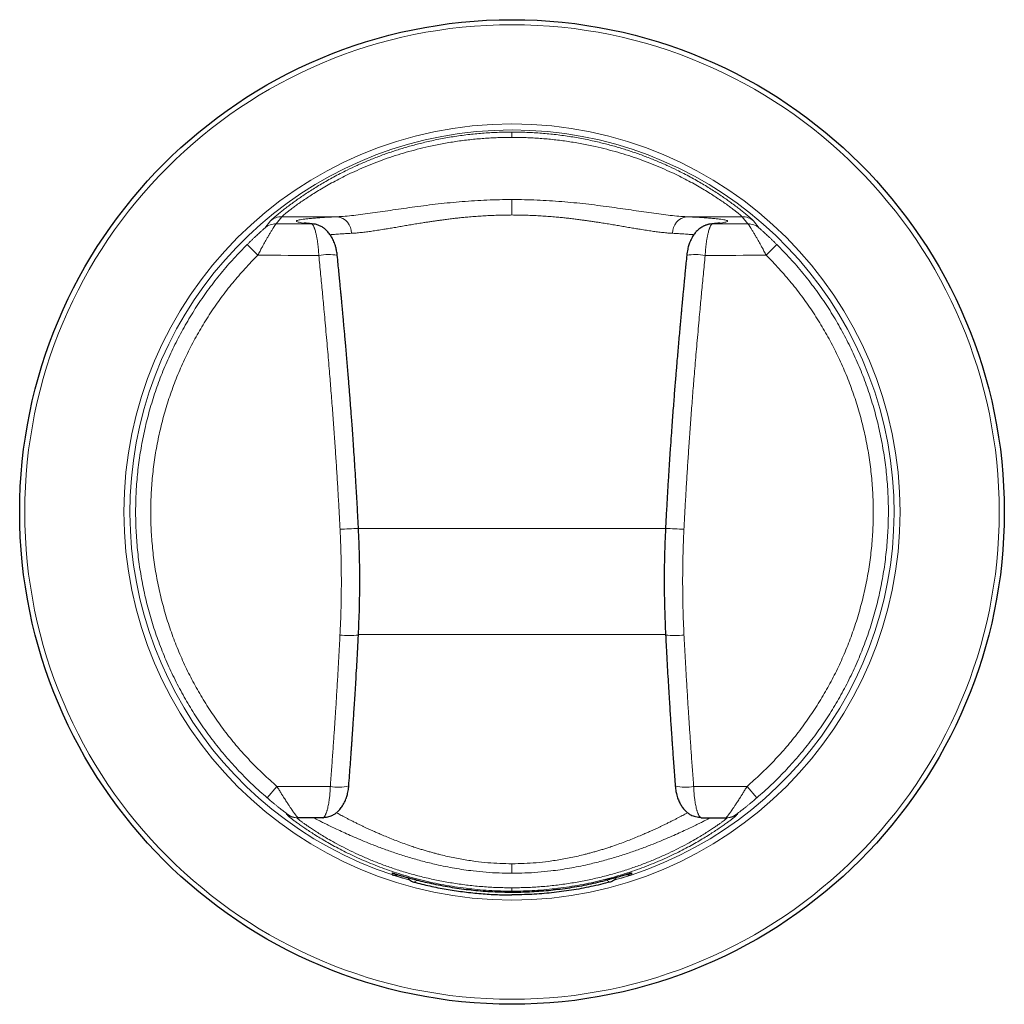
# Model space of a CAD drawing. Header units: millimetres. Extents: x 8 to 2314, y 12 to 2305.
# Tile 14 of 156: x 813 to 869, y 914 to 971. Entities that reach past the tile are written whole.
import ezdxf

# ---------------------------------------------------------------- set-up
doc = ezdxf.new("R2010")
doc.units = ezdxf.units.MM

msp = doc.modelspace()

# ---------------------------------------------------------------- linework, layer by layer
at = {"color": 252, "linetype": 'Continuous', "lineweight": 0}
for p, q in [((827.749, 959.283), (827.427, 958.875)), ((830.947, 959.283), (827.749, 959.283)), ((851.066, 959.283), (854.263, 959.283)), ((854.263, 959.283), (854.586, 958.875)), ((826.771, 958.63), (827.111, 959.053)), ((855.242, 958.63), (854.901, 959.053)), ((826.373, 957.064), (825.761, 957.682)), ((855.64, 957.064), (856.252, 957.682)), ((832.162, 941.335), (849.847, 941.335)), ((849.848, 935.228), (832.163, 935.228)), ((827.476, 926.485), (826.91, 925.824)), ((827.476, 926.485), (830.548, 926.485)), ((854.537, 926.485), (851.465, 926.485)), ((854.537, 926.485), (855.102, 925.824)), ((828.016, 924.881), (828.081, 924.88)), ((853.997, 924.881), (853.932, 924.88)), ((834.109, 921.499), (834.171, 921.483)), ((847.903, 921.499), (847.849, 921.484))]:
    msp.add_line(p, q, dxfattribs=at)
at = {"color": 7, "linetype": 'Continuous', "lineweight": 30}
for p, q in [((828.678, 924.683), (828.614, 924.683)), ((830.115, 924.683), (828.678, 924.683)), ((851.898, 924.683), (853.335, 924.683)), ((853.335, 924.683), (853.399, 924.683))]:
    msp.add_line(p, q, dxfattribs=at)
at = {"color": 252, "linetype": 'Continuous', "lineweight": 0, "flags": 128}
for points in [[(827.427, 958.875), (827.682, 958.875), (827.936, 958.874), (828.191, 958.873), (828.445, 958.873), (828.7, 958.872), (828.954, 958.871), (829.209, 958.87), (829.464, 958.87)], [(829.585, 958.863), (829.583, 958.863), (829.464, 958.87)], [(852.398, 958.859), (852.43, 958.863), (852.549, 958.87)], [(854.586, 958.875), (854.331, 958.875), (854.077, 958.874), (853.822, 958.873), (853.568, 958.873), (853.313, 958.872), (853.058, 958.871), (852.804, 958.87), (852.549, 958.87)], [(829.883, 957.054), (829.444, 957.055), (829.005, 957.056), (828.566, 957.058), (828.127, 957.059), (827.689, 957.06), (827.25, 957.061), (826.812, 957.063), (826.373, 957.064)], [(852.13, 957.054), (852.569, 957.055), (853.008, 957.056), (853.447, 957.058), (853.886, 957.059), (854.324, 957.06), (854.763, 957.061), (855.201, 957.063), (855.64, 957.064)], [(841.006, 922.033), (841.006, 921.951), (841.006, 921.871), (841.006, 921.793), (841.006, 921.719), (841.006, 921.651), (841.006, 921.588), (841.006, 921.532), (841.006, 921.485)], [(834.108, 921.398), (834.108, 921.408), (834.109, 921.444), (834.109, 921.499)], [(847.905, 921.398), (847.904, 921.408), (847.904, 921.444), (847.903, 921.499)], [(835.353, 920.977), (835.396, 920.998), (835.567, 921.083), (835.57, 921.084)], [(841.006, 920.646), (841.006, 920.603), (841.006, 920.565), (841.006, 920.532), (841.006, 920.505), (841.006, 920.483), (841.006, 920.468), (841.006, 920.458), (841.006, 920.454)], [(846.66, 920.977), (846.617, 920.998), (846.445, 921.083), (846.443, 921.084)]]:
    msp.add_lwpolyline(points, dxfattribs=at)
at = {"color": 7, "linetype": 'Continuous', "lineweight": 30}
msp.add_circle((841.006, 942.283), 28.344, dxfattribs=at)
at = {"color": 252, "linetype": 'Continuous', "lineweight": 0}
for radius in [28.054, 22.344]:
    msp.add_circle((841.006, 942.283), radius, dxfattribs=at)
for centre, radius, start, end in [((841.006, 942.283), 21.996, 285.4797, 254.501), ((827.748, 958.284), 0.999, 89.9367, 129.6153), ((830.823, 958.357), 0.934, 358.1365, 82.3653), ((851.19, 958.357), 0.934, 97.6347, 181.8635), ((854.265, 958.284), 0.999, 50.3847, 90.0633), ((827.426, 957.877), 0.999, 89.9398, 131.0227), ((854.587, 957.877), 0.999, 48.9773, 90.0602), ((830.432, 954.318), 2.791, 79.3524, 101.3447), ((851.581, 954.318), 2.791, 78.6553, 100.6476), ((827.189, 1025.536), 84.342, 272.66202, 273.38352), ((854.823, 1025.536), 84.342, 266.61648, 267.33798), ((831.663, 940.841), 5.668, 264.3346, 275.0728), ((850.35, 940.841), 5.668, 264.9272, 275.6654), ((831.023, 928.948), 2.509, 259.0719, 283.5308), ((850.989, 928.948), 2.509, 256.4692, 280.9281), ((828.614, 925.682), 1, 233.2514, 269.9997), ((828.678, 925.682), 1, 233.3923, 269.9997), ((853.335, 925.682), 1, 270.0003, 306.6077), ((853.399, 925.682), 1, 270.0003, 306.7486)]:
    msp.add_arc(centre, radius, start, end, dxfattribs=at)
for points, knots in [([(827.111, 959.053), (827.121, 959.064), (827.141, 959.085), (827.213, 959.151), (827.316, 959.243), (827.454, 959.36), (827.625, 959.501), (827.828, 959.664), (828.065, 959.848), (828.316, 960.036), (828.572, 960.221), (828.826, 960.398), (829.1, 960.584), (829.395, 960.776), (829.706, 960.972), (830.034, 961.17), (830.376, 961.368), (830.736, 961.568), (831.117, 961.768), (831.563, 961.992), (832.083, 962.237), (832.684, 962.499), (833.312, 962.749), (833.955, 962.982), (834.611, 963.196), (835.285, 963.393), (836.01, 963.579), (836.787, 963.748), (837.616, 963.896), (838.457, 964.013), (839.305, 964.095), (840.153, 964.147), (840.722, 964.154), (841.006, 964.157)], [0, 0, 0, 0, 0.031634, 0.06316, 0.09472, 0.126456, 0.157921, 0.189379, 0.220965, 0.252811, 0.277603, 0.302475, 0.327485, 0.35269, 0.378147, 0.40282, 0.427674, 0.452755, 0.478107, 0.503773, 0.53879, 0.574373, 0.610611, 0.64624, 0.6811, 0.716521, 0.752564, 0.793242, 0.834529, 0.876493, 0.917491, 0.958642, 1, 1, 1, 1]), ([(841.006, 963.852), (840.735, 963.849), (840.194, 963.843), (839.384, 963.797), (838.577, 963.723), (837.776, 963.619), (836.985, 963.487), (836.244, 963.335), (835.553, 963.17), (834.911, 962.994), (834.284, 962.803), (833.67, 962.594), (833.072, 962.371), (832.497, 962.136), (831.967, 961.902), (831.481, 961.672), (831.038, 961.448), (830.619, 961.225), (830.225, 961.003), (829.856, 960.784), (829.515, 960.572), (829.201, 960.369), (828.916, 960.176), (828.66, 959.996), (828.434, 959.832), (828.239, 959.685), (828.076, 959.558), (827.945, 959.453), (827.846, 959.371), (827.777, 959.311), (827.759, 959.292), (827.749, 959.283)], [0, 0, 0, 0, 0.04173, 0.083319, 0.12488, 0.166929, 0.208572, 0.24993, 0.2858, 0.321321, 0.35658, 0.392309, 0.428321, 0.463988, 0.499419, 0.530973, 0.562283, 0.593434, 0.624514, 0.655722, 0.686806, 0.717859, 0.748972, 0.780265, 0.811536, 0.84288, 0.874391, 0.905732, 0.937054, 0.968447, 1, 1, 1, 1]), ([(854.901, 959.053), (854.892, 959.064), (854.872, 959.085), (854.8, 959.151), (854.697, 959.243), (854.559, 959.36), (854.388, 959.501), (854.185, 959.664), (853.948, 959.848), (853.697, 960.036), (853.441, 960.221), (853.187, 960.398), (852.913, 960.584), (852.618, 960.776), (852.306, 960.972), (851.979, 961.17), (851.637, 961.368), (851.276, 961.568), (850.896, 961.768), (850.45, 961.992), (849.93, 962.237), (849.329, 962.499), (848.701, 962.749), (848.058, 962.982), (847.402, 963.196), (846.728, 963.393), (846.003, 963.579), (845.226, 963.748), (844.397, 963.896), (843.556, 964.013), (842.708, 964.095), (841.86, 964.147), (841.291, 964.154), (841.006, 964.157)], [0, 0, 0, 0, 0.031634, 0.06316, 0.09472, 0.126456, 0.157921, 0.189379, 0.220965, 0.252811, 0.277603, 0.302475, 0.327485, 0.35269, 0.378147, 0.40282, 0.427674, 0.452755, 0.478107, 0.503773, 0.53879, 0.574373, 0.610611, 0.64624, 0.6811, 0.716521, 0.752564, 0.793242, 0.834529, 0.876493, 0.917491, 0.958642, 1, 1, 1, 1]), ([(841.006, 964.157), (841.006, 964.153), (841.006, 964.144), (841.006, 964.081), (841.006, 963.987), (841.006, 963.897), (841.006, 963.852)], [0, 0, 0, 0, 0.247515, 0.499991, 0.752472, 1, 1, 1, 1]), ([(841.006, 963.852), (841.278, 963.849), (841.819, 963.843), (842.629, 963.797), (843.436, 963.723), (844.237, 963.619), (845.028, 963.487), (845.769, 963.335), (846.46, 963.17), (847.102, 962.994), (847.729, 962.803), (848.343, 962.594), (848.941, 962.371), (849.516, 962.136), (850.046, 961.902), (850.532, 961.672), (850.975, 961.448), (851.394, 961.225), (851.788, 961.003), (852.156, 960.784), (852.498, 960.572), (852.811, 960.369), (853.097, 960.176), (853.353, 959.996), (853.579, 959.832), (853.774, 959.685), (853.937, 959.558), (854.068, 959.453), (854.167, 959.371), (854.236, 959.311), (854.254, 959.292), (854.263, 959.283)], [0, 0, 0, 0, 0.04173, 0.083319, 0.12488, 0.166929, 0.208572, 0.24993, 0.2858, 0.321321, 0.35658, 0.392309, 0.428321, 0.463988, 0.499419, 0.530973, 0.562283, 0.593434, 0.624514, 0.655722, 0.686806, 0.717859, 0.748972, 0.780265, 0.811536, 0.84288, 0.874391, 0.905732, 0.937054, 0.968447, 1, 1, 1, 1]), ([(830.947, 959.283), (831.098, 959.291), (831.398, 959.309), (831.892, 959.358), (832.416, 959.422), (832.971, 959.497), (833.55, 959.581), (834.151, 959.67), (834.773, 959.761), (835.417, 959.851), (836.079, 959.939), (836.754, 960.02), (837.442, 960.093), (838.141, 960.156), (838.85, 960.207), (839.565, 960.244), (840.285, 960.267), (840.766, 960.27), (841.006, 960.272)], [0, 0, 0, 0, 0.062231, 0.124607, 0.187343, 0.250646, 0.313375, 0.375919, 0.438472, 0.501227, 0.564146, 0.626625, 0.688864, 0.751065, 0.813584, 0.875769, 0.937836, 1, 1, 1, 1]), ([(841.006, 960.272), (841.006, 960.253), (841.006, 960.216), (841.006, 960.136), (841.006, 960.039), (841.006, 959.925), (841.006, 959.798), (841.006, 959.662), (841.006, 959.523), (841.006, 959.428), (841.006, 959.382)], [0, 0, 0, 0, 0.120386, 0.244642, 0.371621, 0.500005, 0.628388, 0.755364, 0.879618, 1, 1, 1, 1]), ([(851.066, 959.283), (850.915, 959.291), (850.614, 959.309), (850.121, 959.358), (849.596, 959.422), (849.042, 959.497), (848.463, 959.581), (847.862, 959.67), (847.24, 959.761), (846.596, 959.851), (845.934, 959.939), (845.259, 960.02), (844.571, 960.093), (843.872, 960.156), (843.163, 960.207), (842.448, 960.244), (841.728, 960.267), (841.247, 960.27), (841.006, 960.272)], [0, 0, 0, 0, 0.062231, 0.124607, 0.187343, 0.250646, 0.313375, 0.375919, 0.438472, 0.501227, 0.564146, 0.626625, 0.688864, 0.751065, 0.813584, 0.875769, 0.937836, 1, 1, 1, 1]), ([(829.464, 958.87), (829.373, 958.878), (829.191, 958.895), (828.977, 958.921), (828.808, 958.948), (828.687, 958.975), (828.613, 959.002), (828.589, 959.029), (828.613, 959.056), (828.687, 959.083), (828.807, 959.11), (828.976, 959.136), (829.192, 959.162), (829.454, 959.188), (829.761, 959.213), (830.112, 959.237), (830.504, 959.26), (830.799, 959.275), (830.947, 959.283)], [0, 0, 0, 0, 0.062692, 0.125133, 0.18757, 0.250249, 0.312878, 0.375272, 0.437677, 0.500339, 0.562927, 0.625278, 0.68764, 0.750257, 0.812793, 0.875099, 0.93742, 1, 1, 1, 1]), ([(841.006, 959.382), (840.884, 959.381), (840.638, 959.38), (840.267, 959.372), (839.892, 959.359), (839.515, 959.341), (839.135, 959.318), (838.753, 959.29), (838.406, 959.26), (838.092, 959.229), (837.809, 959.199), (837.521, 959.165), (837.237, 959.13), (836.983, 959.097), (836.757, 959.066), (836.548, 959.036), (836.329, 959.004), (836.101, 958.969), (835.832, 958.927), (835.528, 958.878), (835.195, 958.824), (834.868, 958.768), (834.546, 958.712), (834.229, 958.658), (833.921, 958.606), (833.596, 958.553), (833.266, 958.5), (832.938, 958.451), (832.623, 958.408), (832.32, 958.372), (832.026, 958.344), (831.845, 958.332), (831.756, 958.327)], [0, 0, 0, 0, 0.0337786, 0.067964, 0.1025618, 0.1375773, 0.1730158, 0.208882, 0.2451808, 0.271491, 0.2986355, 0.3266154, 0.3554315, 0.3820012, 0.4019092, 0.4229808, 0.4452157, 0.4686135, 0.493174, 0.528865, 0.5645539, 0.6002405, 0.6363135, 0.6726571, 0.7088454, 0.7448801, 0.7897451, 0.8320196, 0.8717122, 0.9159002, 0.9586572, 1, 1, 1, 1]), ([(841.006, 959.382), (841.129, 959.381), (841.375, 959.38), (841.746, 959.372), (842.12, 959.359), (842.498, 959.341), (842.878, 959.318), (843.26, 959.29), (843.607, 959.26), (843.921, 959.229), (844.203, 959.199), (844.492, 959.165), (844.776, 959.13), (845.03, 959.097), (845.256, 959.066), (845.465, 959.036), (845.684, 959.004), (845.912, 958.969), (846.181, 958.927), (846.485, 958.878), (846.818, 958.824), (847.145, 958.768), (847.467, 958.712), (847.784, 958.658), (848.092, 958.606), (848.417, 958.553), (848.747, 958.5), (849.075, 958.451), (849.39, 958.408), (849.693, 958.372), (849.987, 958.344), (850.167, 958.332), (850.256, 958.327)], [0, 0, 0, 0, 0.033779, 0.067964, 0.102562, 0.137577, 0.173016, 0.208882, 0.245181, 0.271491, 0.298636, 0.326615, 0.355432, 0.382001, 0.401909, 0.422981, 0.445216, 0.468614, 0.493174, 0.528865, 0.564554, 0.600241, 0.636314, 0.672657, 0.708845, 0.74488, 0.789745, 0.83202, 0.871712, 0.9159, 0.958657, 1, 1, 1, 1]), ([(852.549, 958.87), (852.64, 958.878), (852.822, 958.895), (853.036, 958.921), (853.205, 958.948), (853.326, 958.975), (853.399, 959.002), (853.424, 959.029), (853.399, 959.056), (853.326, 959.083), (853.205, 959.11), (853.037, 959.136), (852.821, 959.162), (852.559, 959.188), (852.252, 959.213), (851.9, 959.237), (851.509, 959.26), (851.214, 959.275), (851.066, 959.283)], [0, 0, 0, 0, 0.062692, 0.125133, 0.18757, 0.250249, 0.312878, 0.375272, 0.437677, 0.500339, 0.562927, 0.625278, 0.68764, 0.750257, 0.812793, 0.875099, 0.93742, 1, 1, 1, 1]), ([(825.761, 957.682), (825.799, 957.719), (825.873, 957.793), (825.984, 957.9), (826.095, 958.007), (826.204, 958.11), (826.31, 958.209), (826.428, 958.318), (826.529, 958.41), (826.61, 958.483), (826.662, 958.531), (826.706, 958.57), (826.74, 958.601), (826.764, 958.623), (826.768, 958.628), (826.771, 958.63)], [0, 0, 0, 0, 0.087881, 0.174376, 0.259968, 0.349046, 0.434618, 0.517415, 0.646317, 0.706454, 0.764569, 0.824494, 0.883214, 0.942313, 1, 1, 1, 1]), ([(827.427, 958.875), (827.422, 958.871), (827.412, 958.862), (827.387, 958.83), (827.362, 958.794), (827.34, 958.762), (827.315, 958.725), (827.287, 958.681), (827.253, 958.628), (827.214, 958.567), (827.171, 958.497), (827.125, 958.421), (827.074, 958.336), (827.026, 958.254), (826.981, 958.178), (826.94, 958.107), (826.896, 958.031), (826.851, 957.951), (826.802, 957.865), (826.752, 957.775), (826.688, 957.658), (826.604, 957.504), (826.494, 957.298), (826.416, 957.146), (826.373, 957.064)], [0, 0, 0, 0, 0.066276, 0.133288, 0.167154, 0.201287, 0.235714, 0.27046, 0.310226, 0.351039, 0.392929, 0.435928, 0.480062, 0.525358, 0.55634, 0.588489, 0.621813, 0.656316, 0.692004, 0.728881, 0.76695, 0.831473, 0.909155, 1, 1, 1, 1]), ([(829.883, 957.054), (829.88, 957.113), (829.874, 957.233), (829.86, 957.41), (829.843, 957.585), (829.825, 957.734), (829.808, 957.856), (829.792, 957.956), (829.775, 958.054), (829.757, 958.151), (829.737, 958.246), (829.714, 958.346), (829.685, 958.453), (829.66, 958.535), (829.641, 958.593), (829.628, 958.627), (829.616, 958.66), (829.602, 958.691), (829.582, 958.736), (829.556, 958.784), (829.528, 958.825), (829.506, 958.847), (829.49, 958.859), (829.479, 958.865), (829.47, 958.868), (829.466, 958.869), (829.464, 958.87)], [0, 0, 0, 0, 0.0606366, 0.1224777, 0.1855615, 0.2499235, 0.2886296, 0.3286239, 0.3699121, 0.4124993, 0.4563901, 0.5015884, 0.5602941, 0.627844, 0.6509096, 0.6748498, 0.6996647, 0.7253541, 0.751918, 0.8181501, 0.8744291, 0.9207539, 0.9489662, 0.9715778, 0.9885891, 1, 1, 1, 1]), ([(852.13, 957.054), (852.133, 957.113), (852.139, 957.233), (852.153, 957.41), (852.17, 957.585), (852.188, 957.734), (852.205, 957.856), (852.221, 957.956), (852.238, 958.054), (852.256, 958.151), (852.276, 958.246), (852.299, 958.346), (852.327, 958.453), (852.353, 958.535), (852.372, 958.593), (852.384, 958.627), (852.397, 958.66), (852.41, 958.691), (852.431, 958.736), (852.457, 958.784), (852.485, 958.825), (852.507, 958.847), (852.523, 958.859), (852.534, 958.865), (852.543, 958.868), (852.547, 958.869), (852.549, 958.87)], [0, 0, 0, 0, 0.060637, 0.122478, 0.185561, 0.249924, 0.28863, 0.328624, 0.369912, 0.412499, 0.45639, 0.501588, 0.560294, 0.627844, 0.65091, 0.67485, 0.699665, 0.725354, 0.751918, 0.81815, 0.874429, 0.920754, 0.948966, 0.971578, 0.988589, 1, 1, 1, 1]), ([(854.586, 958.875), (854.591, 958.871), (854.601, 958.862), (854.626, 958.83), (854.651, 958.794), (854.673, 958.762), (854.697, 958.725), (854.726, 958.681), (854.76, 958.628), (854.799, 958.567), (854.841, 958.497), (854.888, 958.421), (854.939, 958.336), (854.987, 958.254), (855.032, 958.178), (855.073, 958.107), (855.117, 958.031), (855.162, 957.951), (855.21, 957.865), (855.261, 957.775), (855.325, 957.658), (855.409, 957.504), (855.519, 957.298), (855.597, 957.146), (855.64, 957.064)], [0, 0, 0, 0, 0.066276, 0.133288, 0.167154, 0.201287, 0.235714, 0.27046, 0.310226, 0.351039, 0.392929, 0.435928, 0.480062, 0.525358, 0.55634, 0.588489, 0.621813, 0.656316, 0.692004, 0.728881, 0.76695, 0.831473, 0.909155, 1, 1, 1, 1]), ([(856.252, 957.682), (856.214, 957.719), (856.14, 957.793), (856.029, 957.9), (855.918, 958.007), (855.809, 958.11), (855.703, 958.209), (855.585, 958.318), (855.484, 958.41), (855.403, 958.483), (855.351, 958.531), (855.307, 958.57), (855.273, 958.601), (855.249, 958.623), (855.245, 958.628), (855.242, 958.63)], [0, 0, 0, 0, 0.087881, 0.174376, 0.259968, 0.349046, 0.434618, 0.517415, 0.646317, 0.706454, 0.764569, 0.824494, 0.883214, 0.942313, 1, 1, 1, 1]), ([(831.756, 958.327), (831.645, 958.321), (831.416, 958.308), (831.096, 958.288), (830.795, 958.267), (830.622, 958.252), (830.538, 958.245)], [0, 0, 0, 0, 0.234748, 0.484913, 0.750489, 1, 1, 1, 1]), ([(850.256, 958.327), (850.367, 958.321), (850.597, 958.308), (850.917, 958.288), (851.217, 958.267), (851.39, 958.252), (851.474, 958.245)], [0, 0, 0, 0, 0.234793, 0.485005, 0.750632, 1, 1, 1, 1]), ([(831.107, 941.285), (831.09, 941.615), (831.056, 942.273), (831.001, 943.262), (830.942, 944.249), (830.879, 945.235), (830.823, 946.069), (830.775, 946.756), (830.736, 947.298), (830.695, 947.848), (830.653, 948.407), (830.608, 948.976), (830.564, 949.536), (830.517, 950.114), (830.467, 950.71), (830.413, 951.346), (830.356, 951.999), (830.297, 952.669), (830.238, 953.324), (830.168, 954.085), (830.086, 954.961), (829.987, 955.993), (829.918, 956.695), (829.883, 957.054)], [0, 0, 0, 0, 0.062517, 0.124874, 0.187486, 0.249701, 0.31196, 0.345842, 0.380149, 0.414962, 0.450355, 0.486391, 0.523125, 0.55691, 0.596226, 0.636586, 0.678026, 0.720576, 0.764257, 0.802868, 0.865721, 0.931421, 1, 1, 1, 1]), ([(850.906, 941.285), (850.923, 941.615), (850.957, 942.273), (851.012, 943.262), (851.071, 944.249), (851.134, 945.235), (851.19, 946.069), (851.238, 946.756), (851.277, 947.298), (851.318, 947.848), (851.36, 948.407), (851.404, 948.976), (851.449, 949.536), (851.496, 950.114), (851.546, 950.71), (851.6, 951.346), (851.657, 951.999), (851.716, 952.669), (851.775, 953.324), (851.845, 954.085), (851.927, 954.961), (852.026, 955.993), (852.095, 956.695), (852.13, 957.054)], [0, 0, 0, 0, 0.062517, 0.124874, 0.187486, 0.249701, 0.31196, 0.345842, 0.380149, 0.414962, 0.450355, 0.486391, 0.523125, 0.55691, 0.596226, 0.636586, 0.678026, 0.720576, 0.764257, 0.802868, 0.865721, 0.931421, 1, 1, 1, 1]), ([(831.103, 935.201), (831.119, 935.548), (831.15, 936.233), (831.175, 937.248), (831.184, 938.254), (831.176, 939.26), (831.152, 940.273), (831.122, 940.948), (831.107, 941.285)], [0, 0, 0, 0, 0.171536, 0.337825, 0.500529, 0.667331, 0.833647, 1, 1, 1, 1]), ([(850.909, 935.201), (850.894, 935.548), (850.862, 936.233), (850.838, 937.248), (850.829, 938.254), (850.837, 939.26), (850.861, 940.273), (850.891, 940.948), (850.906, 941.285)], [0, 0, 0, 0, 0.171536, 0.337825, 0.500529, 0.667331, 0.833647, 1, 1, 1, 1]), ([(830.548, 926.485), (830.572, 926.812), (830.619, 927.452), (830.687, 928.396), (830.739, 929.151), (830.779, 929.728), (830.806, 930.135), (830.833, 930.54), (830.86, 930.964), (830.9, 931.589), (830.949, 932.4), (831.005, 933.367), (831.057, 934.296), (831.088, 934.903), (831.103, 935.201)], [0, 0, 0, 0, 0.112715, 0.221166, 0.325379, 0.37305, 0.419793, 0.465617, 0.512513, 0.565618, 0.680802, 0.79146, 0.897776, 1, 1, 1, 1]), ([(851.465, 926.485), (851.441, 926.812), (851.393, 927.452), (851.326, 928.396), (851.274, 929.151), (851.234, 929.728), (851.207, 930.135), (851.18, 930.54), (851.153, 930.964), (851.113, 931.589), (851.064, 932.4), (851.008, 933.367), (850.956, 934.296), (850.925, 934.903), (850.909, 935.201)], [0, 0, 0, 0, 0.112715, 0.221166, 0.325379, 0.37305, 0.419793, 0.465617, 0.512513, 0.565618, 0.680802, 0.79146, 0.897776, 1, 1, 1, 1]), ([(827.476, 926.485), (827.498, 926.448), (827.541, 926.375), (827.604, 926.271), (827.662, 926.175), (827.716, 926.088), (827.765, 926.008), (827.81, 925.936), (827.862, 925.854), (827.922, 925.76), (827.989, 925.655), (828.052, 925.558), (828.112, 925.468), (828.167, 925.384), (828.235, 925.283), (828.313, 925.169), (828.383, 925.068), (828.433, 924.997), (828.468, 924.948), (828.5, 924.904), (828.542, 924.846), (828.591, 924.782), (828.635, 924.725), (828.666, 924.689), (828.674, 924.685), (828.678, 924.683)], [0, 0, 0, 0, 0.041287, 0.079845, 0.115673, 0.148772, 0.179143, 0.206785, 0.2317, 0.276077, 0.318691, 0.35955, 0.398661, 0.436035, 0.471681, 0.539732, 0.604788, 0.636241, 0.666991, 0.697057, 0.726457, 0.796673, 0.865448, 0.93311, 1, 1, 1, 1]), ([(830.179, 924.713), (830.183, 924.717), (830.192, 924.726), (830.207, 924.746), (830.225, 924.771), (830.247, 924.808), (830.271, 924.855), (830.296, 924.914), (830.319, 924.976), (830.34, 925.039), (830.359, 925.103), (830.383, 925.189), (830.41, 925.301), (830.439, 925.446), (830.465, 925.596), (830.492, 925.775), (830.516, 925.987), (830.537, 926.234), (830.544, 926.402), (830.548, 926.485)], [0, 0, 0, 0, 0.025456, 0.059511, 0.096773, 0.137241, 0.192654, 0.244639, 0.293195, 0.338321, 0.380019, 0.41829, 0.495487, 0.56928, 0.639689, 0.706737, 0.807068, 0.904781, 1, 1, 1, 1]), ([(851.834, 924.713), (851.83, 924.717), (851.821, 924.726), (851.805, 924.746), (851.788, 924.771), (851.766, 924.808), (851.742, 924.855), (851.717, 924.914), (851.694, 924.976), (851.673, 925.039), (851.654, 925.103), (851.63, 925.189), (851.603, 925.301), (851.573, 925.446), (851.547, 925.596), (851.521, 925.775), (851.497, 925.987), (851.476, 926.234), (851.469, 926.402), (851.465, 926.485)], [0, 0, 0, 0, 0.025442, 0.059497, 0.096759, 0.137228, 0.192643, 0.244628, 0.293184, 0.338312, 0.38001, 0.418281, 0.495479, 0.569273, 0.639683, 0.706733, 0.807065, 0.904779, 1, 1, 1, 1]), ([(854.537, 926.485), (854.514, 926.448), (854.471, 926.375), (854.409, 926.271), (854.351, 926.175), (854.297, 926.088), (854.247, 926.008), (854.203, 925.936), (854.151, 925.854), (854.091, 925.76), (854.024, 925.655), (853.96, 925.558), (853.901, 925.468), (853.845, 925.384), (853.777, 925.283), (853.7, 925.169), (853.63, 925.068), (853.579, 924.997), (853.545, 924.948), (853.513, 924.904), (853.47, 924.846), (853.422, 924.782), (853.377, 924.725), (853.347, 924.689), (853.339, 924.685), (853.335, 924.683)], [0, 0, 0, 0, 0.041287, 0.079845, 0.115673, 0.148772, 0.179143, 0.206785, 0.2317, 0.276077, 0.318691, 0.35955, 0.398661, 0.436035, 0.471681, 0.539732, 0.604788, 0.636241, 0.666991, 0.697057, 0.726457, 0.796673, 0.865448, 0.93311, 1, 1, 1, 1]), ([(828.081, 924.88), (828.08, 924.881), (828.078, 924.883), (828.057, 924.9), (828.029, 924.922), (827.998, 924.946), (827.938, 924.992), (827.862, 925.05), (827.779, 925.115), (827.722, 925.159), (827.646, 925.22), (827.547, 925.298), (827.424, 925.397), (827.276, 925.517), (827.103, 925.66), (826.975, 925.769), (826.91, 925.824)], [0, 0, 0, 0, 0.056033, 0.112067, 0.150414, 0.190159, 0.231781, 0.348512, 0.390249, 0.433692, 0.479008, 0.561895, 0.648049, 0.738116, 0.867732, 1, 1, 1, 1]), ([(853.932, 924.88), (853.933, 924.881), (853.935, 924.883), (853.956, 924.9), (853.984, 924.922), (854.015, 924.946), (854.075, 924.992), (854.151, 925.05), (854.234, 925.115), (854.291, 925.159), (854.367, 925.22), (854.466, 925.298), (854.589, 925.397), (854.737, 925.517), (854.91, 925.66), (855.038, 925.769), (855.102, 925.824)], [0, 0, 0, 0, 0.056033, 0.112067, 0.150414, 0.190159, 0.231781, 0.348512, 0.390249, 0.433692, 0.479008, 0.561895, 0.648049, 0.738116, 0.867732, 1, 1, 1, 1]), ([(841.006, 920.454), (840.784, 920.456), (840.339, 920.46), (839.676, 920.492), (839.018, 920.542), (838.364, 920.613), (837.715, 920.703), (837.075, 920.812), (836.448, 920.938), (835.831, 921.081), (835.227, 921.24), (834.639, 921.413), (834.073, 921.597), (833.523, 921.792), (832.991, 921.998), (832.48, 922.211), (831.995, 922.428), (831.535, 922.648), (831.1, 922.868), (830.692, 923.087), (830.312, 923.301), (829.961, 923.509), (829.639, 923.708), (829.346, 923.897), (829.082, 924.073), (828.847, 924.235), (828.641, 924.383), (828.464, 924.513), (828.317, 924.625), (828.198, 924.718), (828.108, 924.791), (828.048, 924.843), (828.014, 924.875), (828.015, 924.879), (828.016, 924.881)], [0, 0, 0, 0, 0.0313621, 0.0625635, 0.093655, 0.1246879, 0.1561553, 0.1874099, 0.218509, 0.2495107, 0.2810515, 0.3122953, 0.3433094, 0.3741624, 0.4057783, 0.4371449, 0.4683426, 0.4994532, 0.5308954, 0.5621914, 0.593431, 0.6247045, 0.6559425, 0.6871032, 0.7182787, 0.7495612, 0.7809045, 0.8121965, 0.8435292, 0.8749939, 0.9062484, 0.9374417, 0.9686627, 1, 1, 1, 1]), ([(828.614, 924.683), (828.613, 924.681), (828.612, 924.677), (828.644, 924.647), (828.702, 924.599), (828.788, 924.533), (828.901, 924.448), (829.042, 924.345), (829.211, 924.226), (829.407, 924.092), (829.631, 923.943), (829.884, 923.782), (830.163, 923.611), (830.504, 923.409), (830.92, 923.176), (831.422, 922.912), (831.969, 922.644), (832.561, 922.377), (833.195, 922.115), (833.866, 921.864), (834.571, 921.628), (835.306, 921.41), (836.07, 921.215), (836.857, 921.044), (837.664, 920.902), (838.485, 920.788), (839.319, 920.707), (840.16, 920.656), (840.724, 920.65), (841.006, 920.646)], [0, 0, 0, 0, 0.031491, 0.062835, 0.094088, 0.12531, 0.157045, 0.188509, 0.219767, 0.250883, 0.28245, 0.313716, 0.344754, 0.37564, 0.417605, 0.459192, 0.500604, 0.542344, 0.583941, 0.625608, 0.667029, 0.708471, 0.75014, 0.791723, 0.833299, 0.875064, 0.916594, 0.958177, 1, 1, 1, 1]), ([(841.006, 921.485), (840.758, 921.488), (840.26, 921.493), (839.515, 921.539), (838.841, 921.606), (838.236, 921.686), (837.7, 921.772), (837.17, 921.871), (836.549, 922.004), (835.846, 922.177), (835.078, 922.395), (834.345, 922.628), (833.652, 922.87), (833.038, 923.103), (832.495, 923.321), (832.02, 923.521), (831.58, 923.714), (831.178, 923.897), (830.817, 924.066), (830.495, 924.221), (830.217, 924.357), (829.986, 924.473), (829.803, 924.565), (829.672, 924.632), (829.59, 924.675), (829.58, 924.68), (829.575, 924.683)], [0, 0, 0, 0, 0.041261, 0.082602, 0.124254, 0.15511, 0.186126, 0.217391, 0.248987, 0.298304, 0.348202, 0.398231, 0.447851, 0.497785, 0.539573, 0.581228, 0.622894, 0.664748, 0.706281, 0.747652, 0.790058, 0.832085, 0.873918, 0.916089, 0.958049, 1, 1, 1, 1]), ([(830.895, 924.966), (830.926, 924.949), (830.994, 924.912), (831.109, 924.851), (831.24, 924.782), (831.381, 924.708), (831.534, 924.628), (831.702, 924.543), (831.883, 924.452), (832.064, 924.362), (832.23, 924.281), (832.378, 924.21), (832.522, 924.141), (832.681, 924.066), (832.855, 923.987), (833.044, 923.901), (833.25, 923.81), (833.503, 923.701), (833.804, 923.574), (834.154, 923.433), (834.517, 923.293), (834.899, 923.153), (835.243, 923.034), (835.54, 922.936), (835.777, 922.861), (836.01, 922.79), (836.239, 922.724), (836.463, 922.661), (836.683, 922.603), (836.962, 922.532), (837.304, 922.451), (837.71, 922.365), (838.113, 922.289), (838.511, 922.223), (839.007, 922.153), (839.605, 922.089), (840.307, 922.042), (840.774, 922.036), (841.006, 922.033)], [0, 0, 0, 0, 0.019937, 0.044259, 0.068178, 0.092824, 0.118201, 0.144312, 0.171159, 0.198746, 0.221031, 0.238226, 0.256644, 0.276287, 0.297154, 0.319246, 0.342564, 0.367109, 0.402828, 0.438555, 0.474378, 0.510095, 0.547866, 0.569475, 0.590426, 0.610719, 0.630355, 0.649336, 0.667661, 0.685332, 0.718579, 0.750989, 0.782575, 0.813346, 0.843316, 0.896333, 0.94853, 1, 1, 1, 1]), ([(851.118, 924.966), (851.087, 924.949), (851.019, 924.912), (850.904, 924.851), (850.773, 924.782), (850.632, 924.708), (850.479, 924.628), (850.311, 924.543), (850.13, 924.452), (849.948, 924.362), (849.783, 924.281), (849.635, 924.21), (849.49, 924.141), (849.332, 924.066), (849.158, 923.987), (848.969, 923.901), (848.763, 923.81), (848.51, 923.701), (848.209, 923.574), (847.859, 923.433), (847.496, 923.293), (847.114, 923.153), (846.77, 923.034), (846.472, 922.936), (846.236, 922.861), (846.002, 922.79), (845.774, 922.724), (845.549, 922.661), (845.33, 922.603), (845.051, 922.532), (844.709, 922.451), (844.303, 922.365), (843.9, 922.289), (843.502, 922.223), (843.006, 922.153), (842.408, 922.089), (841.706, 922.042), (841.238, 922.036), (841.006, 922.033)], [0, 0, 0, 0, 0.019987, 0.044308, 0.068226, 0.092871, 0.118246, 0.144356, 0.171202, 0.198787, 0.221071, 0.238265, 0.256682, 0.276324, 0.29719, 0.319281, 0.342598, 0.367141, 0.402858, 0.438583, 0.474405, 0.51012, 0.547889, 0.569497, 0.590447, 0.610739, 0.630374, 0.649354, 0.667678, 0.685348, 0.718593, 0.751002, 0.782586, 0.813356, 0.843324, 0.896338, 0.948533, 1, 1, 1, 1]), ([(841.006, 920.454), (841.229, 920.456), (841.673, 920.46), (842.337, 920.492), (842.995, 920.542), (843.649, 920.613), (844.298, 920.703), (844.938, 920.812), (845.565, 920.938), (846.182, 921.081), (846.785, 921.24), (847.374, 921.413), (847.94, 921.597), (848.49, 921.792), (849.022, 921.998), (849.533, 922.211), (850.017, 922.428), (850.478, 922.648), (850.913, 922.868), (851.321, 923.087), (851.701, 923.301), (852.052, 923.509), (852.374, 923.708), (852.667, 923.897), (852.931, 924.073), (853.166, 924.235), (853.372, 924.383), (853.549, 924.513), (853.696, 924.625), (853.815, 924.718), (853.904, 924.791), (853.965, 924.843), (853.999, 924.875), (853.998, 924.879), (853.997, 924.881)], [0, 0, 0, 0, 0.0313621, 0.0625635, 0.093655, 0.1246879, 0.1561553, 0.1874099, 0.218509, 0.2495107, 0.2810515, 0.3122953, 0.3433094, 0.3741624, 0.4057783, 0.4371449, 0.4683426, 0.4994532, 0.5308954, 0.5621914, 0.593431, 0.6247045, 0.6559425, 0.6871032, 0.7182787, 0.7495612, 0.7809045, 0.8121965, 0.8435292, 0.8749939, 0.9062484, 0.9374417, 0.9686627, 1, 1, 1, 1]), ([(853.399, 924.683), (853.399, 924.681), (853.401, 924.677), (853.368, 924.647), (853.311, 924.599), (853.225, 924.533), (853.112, 924.448), (852.971, 924.345), (852.802, 924.226), (852.606, 924.092), (852.381, 923.943), (852.129, 923.782), (851.85, 923.611), (851.508, 923.409), (851.093, 923.176), (850.591, 922.912), (850.043, 922.644), (849.452, 922.377), (848.818, 922.115), (848.147, 921.864), (847.442, 921.628), (846.707, 921.41), (845.943, 921.215), (845.156, 921.044), (844.349, 920.902), (843.527, 920.788), (842.694, 920.707), (841.853, 920.656), (841.289, 920.65), (841.006, 920.646)], [0, 0, 0, 0, 0.031491, 0.062835, 0.094088, 0.12531, 0.157045, 0.188509, 0.219767, 0.250883, 0.28245, 0.313716, 0.344754, 0.37564, 0.417605, 0.459192, 0.500604, 0.542344, 0.583941, 0.625608, 0.667029, 0.708471, 0.75014, 0.791723, 0.833299, 0.875064, 0.916594, 0.958177, 1, 1, 1, 1]), ([(841.006, 921.485), (841.255, 921.488), (841.753, 921.493), (842.497, 921.539), (843.172, 921.606), (843.777, 921.686), (844.312, 921.772), (844.843, 921.871), (845.464, 922.004), (846.167, 922.177), (846.935, 922.395), (847.667, 922.628), (848.361, 922.87), (848.975, 923.103), (849.518, 923.321), (849.993, 923.521), (850.433, 923.714), (850.835, 923.897), (851.196, 924.066), (851.517, 924.221), (851.796, 924.357), (852.027, 924.473), (852.21, 924.565), (852.341, 924.632), (852.423, 924.675), (852.433, 924.68), (852.438, 924.683)], [0, 0, 0, 0, 0.041261, 0.082602, 0.124254, 0.15511, 0.186126, 0.217391, 0.248987, 0.298304, 0.348202, 0.398231, 0.447851, 0.497785, 0.539573, 0.581228, 0.622894, 0.664748, 0.706281, 0.747652, 0.790058, 0.832085, 0.873918, 0.916089, 0.958049, 1, 1, 1, 1]), ([(835.136, 921.088), (835.111, 921.094), (834.765, 921.183), (834.425, 921.295), (834.108, 921.398)], [0, 0, 0, 0, 0.07041, 1, 1, 1, 1]), ([(834.109, 921.499), (834.111, 921.499), (834.114, 921.499), (834.144, 921.491), (834.152, 921.488)], [0, 0, 0, 0, 0.73471, 1, 1, 1, 1]), ([(847.905, 921.398), (847.588, 921.294), (847.247, 921.182), (846.901, 921.094), (846.877, 921.088)], [0, 0, 0, 0, 0.931762, 1, 1, 1, 1]), ([(847.903, 921.499), (847.901, 921.499), (847.899, 921.499), (847.869, 921.49), (847.86, 921.488)], [0, 0, 0, 0, 0.728194, 1, 1, 1, 1])]:
    msp.add_open_spline(points, degree=3, knots=knots, dxfattribs=at)
at = {"color": 7, "linetype": 'Continuous', "lineweight": 30}
for points, knots in [([(829.585, 958.863), (829.528, 958.868), (829.419, 958.878), (829.29, 958.891), (829.193, 958.901), (829.123, 958.91), (829.078, 958.915), (829.053, 958.917), (829.051, 958.915), (829.05, 958.914)], [0, 0, 0, 0, 0.1870376, 0.3601876, 0.5194737, 0.6649371, 0.7966413, 0.9146777, 1, 1, 1, 1]), ([(830.947, 957.06), (830.937, 957.144), (830.917, 957.304), (830.867, 957.517), (830.813, 957.694), (830.758, 957.84), (830.703, 957.963), (830.648, 958.07), (830.589, 958.171), (830.524, 958.269), (830.452, 958.363), (830.376, 958.45), (830.298, 958.527), (830.221, 958.593), (830.144, 958.648), (830.064, 958.699), (829.977, 958.745), (829.885, 958.786), (829.791, 958.82), (829.689, 958.848), (829.621, 958.858), (829.585, 958.863)], [0, 0, 0, 0, 0.094708, 0.179487, 0.250896, 0.311881, 0.367038, 0.416623, 0.463496, 0.513048, 0.56541, 0.615817, 0.661751, 0.704675, 0.733284, 0.768163, 0.812088, 0.851111, 0.895389, 0.944984, 1, 1, 1, 1]), ([(852.428, 958.863), (852.409, 958.86), (852.373, 958.856), (852.313, 958.842), (852.251, 958.824), (852.188, 958.803), (852.124, 958.778), (852.06, 958.751), (851.996, 958.722), (851.912, 958.677), (851.811, 958.609), (851.706, 958.52), (851.619, 958.43), (851.548, 958.347), (851.476, 958.252), (851.405, 958.142), (851.342, 958.027), (851.296, 957.932), (851.261, 957.852), (851.228, 957.769), (851.192, 957.667), (851.154, 957.544), (851.119, 957.404), (851.087, 957.24), (851.073, 957.122), (851.065, 957.06)], [0, 0, 0, 0, 0.041066, 0.07808, 0.111464, 0.141747, 0.169593, 0.195816, 0.221331, 0.247019, 0.300356, 0.356404, 0.404455, 0.447808, 0.499218, 0.558956, 0.614326, 0.659426, 0.684372, 0.718265, 0.76705, 0.813711, 0.868925, 0.931575, 1, 1, 1, 1]), ([(852.963, 958.914), (852.962, 958.915), (852.96, 958.917), (852.935, 958.915), (852.89, 958.91), (852.82, 958.901), (852.722, 958.891), (852.594, 958.878), (852.485, 958.868), (852.428, 958.863)], [0, 0, 0, 0, 0.085322, 0.203359, 0.335063, 0.480526, 0.639812, 0.812962, 1, 1, 1, 1]), ([(832.167, 941.341), (832.152, 941.646), (832.121, 942.24), (832.073, 943.105), (832.026, 943.919), (831.978, 944.682), (831.932, 945.394), (831.888, 946.055), (831.846, 946.665), (831.807, 947.208), (831.772, 947.687), (831.74, 948.106), (831.71, 948.496), (831.681, 948.874), (831.651, 949.255), (831.62, 949.644), (831.574, 950.208), (831.511, 950.958), (831.447, 951.703), (831.398, 952.269), (831.365, 952.635), (831.334, 952.977), (831.309, 953.257), (831.289, 953.479), (831.273, 953.652), (831.258, 953.811), (831.245, 953.957), (831.233, 954.089), (831.22, 954.222), (831.207, 954.368), (831.19, 954.549), (831.169, 954.771), (831.143, 955.039), (831.113, 955.354), (831.079, 955.715), (831.039, 956.122), (830.995, 956.576), (830.964, 956.894), (830.947, 957.061)], [0, 0, 0, 0, 0.058073, 0.112919, 0.164543, 0.212947, 0.258133, 0.300103, 0.338857, 0.374395, 0.403566, 0.430144, 0.45424, 0.478, 0.502235, 0.526946, 0.552134, 0.609946, 0.670127, 0.694419, 0.718184, 0.739991, 0.759819, 0.771635, 0.782615, 0.792761, 0.802071, 0.810545, 0.818183, 0.827374, 0.838584, 0.852753, 0.869881, 0.889971, 0.913025, 0.939045, 0.968036, 1, 1, 1, 1]), ([(851.066, 957.061), (851.051, 956.912), (851.023, 956.63), (850.984, 956.228), (850.949, 955.87), (850.919, 955.555), (850.894, 955.295), (850.874, 955.086), (850.858, 954.923), (850.845, 954.785), (850.835, 954.678), (850.828, 954.598), (850.822, 954.54), (850.817, 954.486), (850.811, 954.424), (850.801, 954.311), (850.785, 954.135), (850.762, 953.893), (850.737, 953.625), (850.712, 953.35), (850.687, 953.073), (850.642, 952.567), (850.577, 951.839), (850.513, 951.093), (850.467, 950.549), (850.437, 950.187), (850.405, 949.789), (850.37, 949.355), (850.333, 948.888), (850.294, 948.387), (850.254, 947.853), (850.212, 947.284), (850.165, 946.638), (850.115, 945.909), (850.061, 945.093), (850.006, 944.227), (849.951, 943.31), (849.897, 942.342), (849.863, 941.68), (849.846, 941.341)], [0, 0, 0, 0, 0.028451, 0.054121, 0.077013, 0.097129, 0.114472, 0.126808, 0.13722, 0.145709, 0.153049, 0.157886, 0.160874, 0.164256, 0.168218, 0.17276, 0.185761, 0.201983, 0.219114, 0.23691, 0.254577, 0.272116, 0.333704, 0.393655, 0.41461, 0.437567, 0.462855, 0.49047, 0.520411, 0.55208, 0.585989, 0.62214, 0.660531, 0.709157, 0.76096, 0.815942, 0.874106, 0.935458, 1, 1, 1, 1]), ([(832.164, 935.195), (832.186, 935.708), (832.231, 936.733), (832.248, 938.27), (832.233, 939.806), (832.189, 940.829), (832.167, 941.341)], [0, 0, 0, 0, 0.250628, 0.500444, 0.750038, 1, 1, 1, 1]), ([(849.846, 941.341), (849.824, 940.829), (849.78, 939.806), (849.765, 938.27), (849.782, 936.733), (849.827, 935.708), (849.849, 935.195)], [0, 0, 0, 0, 0.249962, 0.499556, 0.749372, 1, 1, 1, 1]), ([(831.61, 926.509), (831.626, 926.717), (831.656, 927.127), (831.7, 927.728), (831.734, 928.207), (831.76, 928.569), (831.778, 928.828), (831.797, 929.107), (831.819, 929.423), (831.844, 929.789), (831.872, 930.203), (831.902, 930.665), (831.935, 931.177), (831.97, 931.737), (832.007, 932.342), (832.045, 932.991), (832.084, 933.684), (832.125, 934.424), (832.151, 934.933), (832.164, 935.195)], [0, 0, 0, 0, 0.071988, 0.141876, 0.208032, 0.237894, 0.266907, 0.297788, 0.334257, 0.376335, 0.424017, 0.4773, 0.53618, 0.600654, 0.670717, 0.744966, 0.824599, 0.909612, 1, 1, 1, 1]), ([(849.849, 935.195), (849.863, 934.913), (849.891, 934.366), (849.935, 933.573), (849.977, 932.835), (850.018, 932.152), (850.056, 931.524), (850.092, 930.96), (850.124, 930.458), (850.154, 930.016), (850.18, 929.624), (850.204, 929.28), (850.229, 928.915), (850.257, 928.509), (850.291, 928.036), (850.326, 927.543), (850.364, 927.031), (850.389, 926.684), (850.403, 926.509)], [0, 0, 0, 0, 0.097378, 0.188486, 0.27332, 0.351874, 0.424143, 0.490124, 0.546569, 0.597416, 0.64266, 0.682299, 0.716328, 0.768626, 0.822881, 0.879848, 0.939296, 1, 1, 1, 1]), ([(830.178, 924.713), (830.229, 924.715), (830.327, 924.717), (830.464, 924.745), (830.584, 924.783), (830.69, 924.83), (830.78, 924.882), (830.855, 924.933), (830.931, 924.993), (831.01, 925.065), (831.096, 925.156), (831.179, 925.259), (831.258, 925.376), (831.331, 925.501), (831.395, 925.632), (831.44, 925.742), (831.473, 925.832), (831.5, 925.915), (831.53, 926.02), (831.562, 926.154), (831.592, 926.32), (831.604, 926.443), (831.61, 926.509)], [0, 0, 0, 0, 0.057053, 0.109992, 0.157437, 0.19832, 0.241462, 0.27351, 0.302323, 0.353362, 0.405849, 0.466704, 0.523342, 0.588896, 0.649727, 0.701777, 0.731621, 0.763951, 0.806797, 0.860447, 0.92505, 1, 1, 1, 1]), ([(850.403, 926.509), (850.408, 926.451), (850.418, 926.343), (850.443, 926.195), (850.474, 926.05), (850.513, 925.91), (850.56, 925.772), (850.609, 925.652), (850.662, 925.54), (850.719, 925.436), (850.78, 925.338), (850.849, 925.24), (850.927, 925.145), (850.997, 925.071), (851.054, 925.018), (851.102, 924.977), (851.167, 924.927), (851.254, 924.87), (851.366, 924.811), (851.504, 924.759), (851.663, 924.721), (851.776, 924.716), (851.835, 924.713)], [0, 0, 0, 0, 0.065835, 0.123245, 0.171741, 0.23884, 0.295649, 0.346096, 0.395823, 0.448045, 0.493802, 0.544194, 0.599818, 0.653063, 0.67568, 0.698016, 0.728382, 0.767772, 0.815805, 0.871544, 0.933554, 1, 1, 1, 1]), ([(830.115, 924.683), (830.116, 924.683), (830.122, 924.683), (830.134, 924.685), (830.149, 924.691), (830.164, 924.7), (830.173, 924.707), (830.178, 924.713), (830.179, 924.713)], [0, 0, 0, 0, 0.0658342, 0.2634712, 0.5797618, 0.7584448, 0.9605727, 1, 1, 1, 1]), ([(851.898, 924.683), (851.897, 924.683), (851.891, 924.683), (851.879, 924.685), (851.864, 924.691), (851.849, 924.7), (851.84, 924.707), (851.835, 924.713), (851.834, 924.713)], [0, 0, 0, 0, 0.065827, 0.263443, 0.5797, 0.758363, 0.96047, 1, 1, 1, 1]), ([(834.108, 921.398), (834.109, 921.398), (834.157, 921.383), (834.239, 921.371), (834.346, 921.378), (834.403, 921.397), (834.427, 921.405)], [0, 0, 0, 0, 0.0103103, 0.4819922, 0.7811862, 1, 1, 1, 1]), ([(834.152, 921.488), (834.163, 921.485), (834.193, 921.476), (834.284, 921.448), (834.417, 921.408), (834.584, 921.357), (834.782, 921.299), (835.006, 921.235), (835.23, 921.173), (835.442, 921.117), (835.572, 921.083), (835.637, 921.067)], [0, 0, 0, 0, 0.07498, 0.192728, 0.310509, 0.431908, 0.553336, 0.680618, 0.807914, 0.903958, 1, 1, 1, 1]), ([(834.155, 921.487), (834.155, 921.487), (834.156, 921.487), (834.163, 921.485), (834.166, 921.484)], [0, 0, 0, 0, 0.5119903, 1, 1, 1, 1]), ([(835.003, 921.236), (835.01, 921.224), (835.034, 921.183), (835.09, 921.122), (835.168, 921.058), (835.257, 921.008), (835.321, 920.987), (835.353, 920.977)], [0, 0, 0, 0, 0.095096, 0.321324, 0.547553, 0.773776, 1, 1, 1, 1]), ([(847.86, 921.488), (847.849, 921.485), (847.82, 921.476), (847.729, 921.448), (847.596, 921.408), (847.429, 921.357), (847.231, 921.299), (847.007, 921.235), (846.783, 921.173), (846.571, 921.117), (846.441, 921.083), (846.376, 921.067)], [0, 0, 0, 0, 0.073656, 0.191573, 0.309522, 0.431095, 0.552697, 0.680161, 0.807639, 0.90382, 1, 1, 1, 1]), ([(847.01, 921.236), (847.003, 921.224), (846.979, 921.183), (846.923, 921.122), (846.844, 921.058), (846.756, 921.008), (846.692, 920.987), (846.66, 920.977)], [0, 0, 0, 0, 0.095096, 0.321324, 0.547553, 0.773776, 1, 1, 1, 1]), ([(847.905, 921.398), (847.903, 921.398), (847.856, 921.383), (847.774, 921.371), (847.667, 921.378), (847.61, 921.397), (847.586, 921.405)], [0, 0, 0, 0, 0.0103103, 0.4819922, 0.7811862, 1, 1, 1, 1]), ([(847.846, 921.484), (847.848, 921.484), (847.855, 921.486), (847.859, 921.487), (847.858, 921.487), (847.858, 921.487)], [0, 0, 0, 0, 0.246635, 0.924, 1, 1, 1, 1]), ([(835.353, 920.977), (835.661, 920.899), (836.277, 920.743), (837.213, 920.561), (838.155, 920.417), (839.103, 920.314), (840.054, 920.25), (840.689, 920.242), (841.006, 920.238)], [0, 0, 0, 0, 0.166672, 0.333341, 0.500008, 0.666673, 0.833337, 1, 1, 1, 1]), ([(835.637, 921.067), (835.961, 920.989), (836.642, 920.827), (837.693, 920.641), (838.788, 920.501), (839.894, 920.417), (840.969, 920.389), (842.04, 920.414), (843.105, 920.489), (844.2, 920.624), (845.294, 920.81), (846.015, 920.981), (846.376, 921.067)], [0, 0, 0, 0, 0.092196, 0.193497, 0.295054, 0.397395, 0.5, 0.592196, 0.693497, 0.795054, 0.897395, 1, 1, 1, 1]), ([(846.66, 920.977), (846.29, 920.884), (845.55, 920.7), (844.424, 920.496), (843.29, 920.348), (842.15, 920.255), (841.388, 920.244), (841.006, 920.238)], [0, 0, 0, 0, 0.200006, 0.400008, 0.600007, 0.800004, 1, 1, 1, 1])]:
    msp.add_open_spline(points, degree=3, knots=knots, dxfattribs=at)
at = {"color": 252, "linetype": 'Continuous', "lineweight": 0}
for points in [[(826.91, 925.824), (826.631, 926.071), (826.071, 926.565), (825.282, 927.36), (824.532, 928.191), (823.826, 929.061), (823.166, 929.965), (822.554, 930.903), (821.991, 931.871), (821.479, 932.866), (821.019, 933.887), (820.612, 934.93), (820.259, 935.993), (819.962, 937.073), (819.722, 938.166), (819.537, 939.271), (819.411, 940.384), (819.341, 941.501), (819.33, 942.621), (819.376, 943.74), (819.48, 944.854), (819.642, 945.963), (819.86, 947.061), (820.135, 948.146), (820.466, 949.216), (820.851, 950.267), (821.29, 951.297), (821.782, 952.303), (822.325, 953.283), (822.918, 954.232), (823.559, 955.151), (824.247, 956.034), (824.978, 956.883), (825.5, 957.416), (825.761, 957.682)], [(855.102, 925.824), (855.382, 926.071), (855.942, 926.565), (856.731, 927.36), (857.481, 928.191), (858.187, 929.061), (858.847, 929.965), (859.459, 930.903), (860.022, 931.871), (860.534, 932.866), (860.994, 933.887), (861.401, 934.93), (861.753, 935.993), (862.05, 937.073), (862.291, 938.166), (862.475, 939.271), (862.602, 940.384), (862.672, 941.501), (862.683, 942.621), (862.637, 943.74), (862.533, 944.854), (862.371, 945.963), (862.153, 947.061), (861.878, 948.146), (861.547, 949.216), (861.162, 950.267), (860.722, 951.297), (860.231, 952.303), (859.688, 953.283), (859.095, 954.232), (858.454, 955.151), (857.765, 956.034), (857.035, 956.883), (856.513, 957.416), (856.252, 957.682)], [(826.373, 957.064), (826.123, 956.808), (825.621, 956.297), (824.92, 955.482), (824.26, 954.634), (823.644, 953.753), (823.075, 952.841), (822.554, 951.901), (822.082, 950.935), (821.66, 949.947), (821.29, 948.938), (820.973, 947.911), (820.709, 946.869), (820.5, 945.815), (820.344, 944.751), (820.245, 943.681), (820.2, 942.607), (820.211, 941.532), (820.278, 940.46), (820.399, 939.392), (820.576, 938.332), (820.807, 937.282), (821.092, 936.246), (821.431, 935.226), (821.821, 934.224), (822.263, 933.244), (822.754, 932.289), (823.295, 931.36), (823.882, 930.46), (824.516, 929.591), (825.193, 928.757), (825.913, 927.959), (826.671, 927.196), (827.208, 926.722), (827.476, 926.485)], [(855.64, 957.064), (855.89, 956.808), (856.392, 956.297), (857.093, 955.482), (857.753, 954.634), (858.369, 953.753), (858.938, 952.841), (859.459, 951.901), (859.931, 950.935), (860.352, 949.947), (860.722, 948.938), (861.04, 947.911), (861.304, 946.869), (861.513, 945.815), (861.668, 944.751), (861.768, 943.681), (861.813, 942.607), (861.802, 941.532), (861.735, 940.46), (861.614, 939.392), (861.437, 938.332), (861.206, 937.282), (860.92, 936.246), (860.582, 935.226), (860.192, 934.224), (859.75, 933.244), (859.258, 932.289), (858.718, 931.36), (858.13, 930.46), (857.497, 929.591), (856.82, 928.757), (856.1, 927.959), (855.342, 927.196), (854.805, 926.722), (854.537, 926.485)]]:
    msp.add_open_spline(points, degree=3, dxfattribs=at)

doc.saveas('drawing.dxf')
